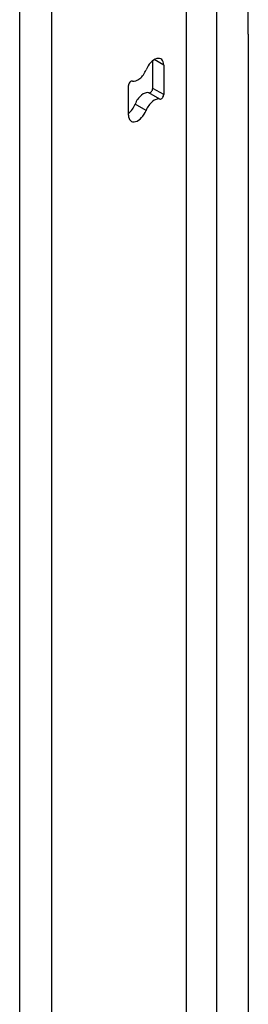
# Model space of a CAD drawing. Header units: inches. Extents: x 12 to 265, y 22 to 126.
# Tile 93 of 110: x 257.91 to 258.92, y 96.12 to 100.43. Entities that reach past the tile are written whole.
import ezdxf

# ---------------------------------------------------------------- set-up
doc = ezdxf.new("R2010")
doc.units = ezdxf.units.IN
doc.header["$MEASUREMENT"] = 0
doc.layers.add('Visible Edges(ANSI)', color=7, linetype='Continuous', lineweight=25)
doc.layers.add('Visible Tangent Edges(ANSI)', color=7, linetype='Continuous', lineweight=25)

msp = doc.modelspace()

# ---------------------------------------------------------------- linework, layer by layer
at = {"layer": 'Visible Edges(ANSI)'}
for p, q in [((258.6443, 86.4893), (258.6443, 100.862)), ((258.4965, 100.1341), (258.4965, 100.2553)), ((258.5446, 100.236), (258.5446, 100.1064)), ((258.3904, 100.0167), (258.3904, 100.1464))]:
    msp.add_line(p, q, dxfattribs=at)
for centre, major_axis, start_param, end_param in [((258.5033, 100.2122), (0.0292, 0.0506), 5.497787, 8.115781), ((258.4317, 100.2186), (-0.0292, -0.0506), 0.152663, 1.832596), ((258.401, 100.1525), (0.0075, 0.013), 0.152663, 2.356194), ((258.4552, 100.062), (0.0292, 0.0506), 0.152663, 1.832596), ((258.4859, 100.128), (-0.0075, -0.013), 0.152663, 2.356194), ((258.5033, 100.0342), (0.0292, 0.0506), 0.152663, 1.832596), ((258.534, 100.1003), (-0.0075, -0.013), 0.152663, 2.356194), ((258.3837, 100.0683), (0.0292, 0.0506), 4.091863, 4.974188), ((258.4317, 100.0406), (-0.0292, -0.0506), 5.497787, 8.115781)]:
    msp.add_ellipse(centre, major_axis=major_axis, ratio=0.57735, start_param=start_param, end_param=end_param, dxfattribs=at)
at = {"layer": 'Visible Tangent Edges(ANSI)'}
for p, q in [((258.7751, 101.0036), (258.7751, 86.4683)), ((258.9151, 100.3708), (258.9151, 101.0036)), ((257.9138, 86.0528), (257.9138, 100.5212)), ((258.0539, 86.0528), (258.0539, 100.5212)), ((258.9151, 100.3708), (258.9151, 87.1011)), ((258.5446, 100.236), (258.5033, 100.2599)), ((258.5446, 100.1064), (258.4965, 100.1341)), ((258.5277, 100.0868), (258.4796, 100.1145)), ((258.4675, 100.0374), (258.4194, 100.0651))]:
    msp.add_line(p, q, dxfattribs=at)

doc.saveas('drawing.dxf')
